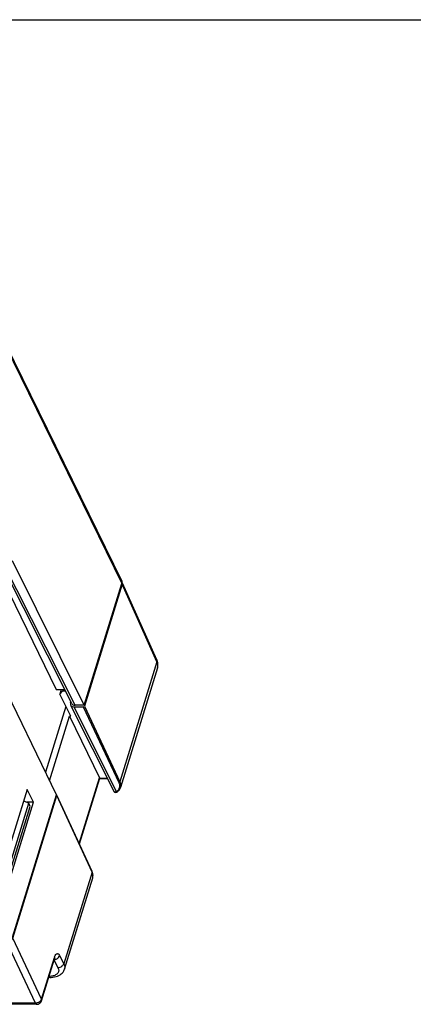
# Model space of a CAD drawing. Header units: millimetres. Extents: x 0 to 420, y 0 to 297.
# Tile 72 of 72: x 266 to 304, y 200 to 297. Entities that reach past the tile are written whole.
import ezdxf

# ---------------------------------------------------------------- set-up
doc = ezdxf.new("R2010")
doc.units = ezdxf.units.MM
doc.header["$LTSCALE"] = 23.1
doc.layers.get('0').update_dxf_attribs({"linetype": 'CONTINUOUS'})

msp = doc.modelspace()

# ---------------------------------------------------------------- linework, layer by layer
at = {"color": 7, "linetype": 'Continuous'}
for p, q in [((0, 297), (420, 297)), ((255.817, 282.294), (275.675, 241.827)), ((255.829, 282.074), (275.687, 241.607)), ((262.296, 245.408), (269.23, 231.205)), ((270.759, 229.807), (263.604, 244.009)), ((271.086, 229.638), (263.932, 243.837)), ((271.988, 229.638), (264.949, 243.829)), ((271.988, 229.638), (275.687, 241.607)), ((275.717, 241.545), (272.014, 229.56)), ((279.144, 233.899), (275.717, 241.545)), ((279.138, 234.109), (275.762, 241.641)), ((269.267, 220.833), (262.28, 235.224)), ((279.184, 233.989), (279.138, 234.109)), ((279.144, 233.899), (275.507, 222.128)), ((279.2, 233.321), (275.566, 221.563)), ((269.23, 231.205), (270.055, 231.205)), ((269.731, 231.205), (269.587, 230.74)), ((269.943, 231.205), (269.895, 231.048)), ((269.895, 231.048), (269.587, 230.74)), ((270.659, 228.578), (269.587, 230.74)), ((269.895, 231.048), (270.134, 231.048)), ((270.188, 229.528), (268.188, 223.055)), ((270.637, 229.873), (270.671, 229.983)), ((270.65, 229.651), (274.912, 221.192)), ((270.976, 229.482), (271.897, 229.482)), ((270.976, 229.482), (275.173, 221.152)), ((271.988, 229.638), (271.086, 229.638)), ((271.897, 229.482), (275.39, 222.051)), ((272.014, 229.56), (275.507, 222.128)), ((268.587, 222.233), (270.548, 228.578)), ((270.659, 228.578), (270.548, 228.578)), ((270.548, 228.578), (273.503, 222.526)), ((271.5, 216.046), (273.503, 222.526)), ((271.515, 216.014), (273.51, 222.468)), ((273.508, 222.465), (274.27, 222.465)), ((273.51, 222.443), (274.281, 222.443)), ((266.393, 221.383), (263.962, 213.514)), ((264.821, 206.445), (269.267, 220.833)), ((264.973, 206.758), (269.306, 220.779)), ((267.017, 220.111), (266.393, 221.383)), ((272.763, 213.299), (269.304, 220.822)), ((272.765, 213.256), (269.306, 220.779)), ((275.256, 221.149), (275.282, 221.169)), ((275.256, 221.149), (275.256, 221.149)), ((264.373, 212.993), (266.542, 220.01)), ((264.52, 212.695), (266.688, 219.712)), ((264.586, 212.242), (267.017, 220.111)), ((266.048, 220.267), (266.542, 220.01)), ((267.017, 220.111), (266.352, 220.109)), ((266.688, 219.712), (266.542, 220.01)), ((272.765, 213.256), (269.984, 204.255)), ((272.808, 213.187), (272.763, 213.299)), ((272.839, 213.068), (272.808, 213.187)), ((270.05, 203.714), (272.822, 212.685)), ((267.2, 200.369), (264.39, 206.369)), ((267.783, 200.757), (264.973, 206.758)), ((267.783, 200.757), (269.052, 204.863)), ((267.798, 200.615), (269.067, 204.72)), ((269.026, 204.588), (269.408, 203.854)), ((269.568, 205.056), (269.984, 204.255)), ((268.607, 202.905), (268.506, 202.905)), ((268.607, 202.905), (268.747, 202.909)), ((267.2, 200.369), (264.787, 200.369)), ((267.32, 200.262), (264.819, 200.262))]:
    msp.add_line(p, q, dxfattribs=at)
for points in [[(279.242, 233.711), (279.222, 233.85), (279.184, 233.989)], [(279.199, 233.318), (279.228, 233.437), (279.244, 233.572), (279.242, 233.711)], [(275.448, 221.335), (275.491, 221.397), (275.526, 221.462), (275.555, 221.529), (275.567, 221.565)], [(274.912, 221.192), (274.92, 221.177), (274.945, 221.145), (274.976, 221.118), (275.011, 221.1), (275.05, 221.089), (275.09, 221.086), (275.13, 221.091), (275.17, 221.103), (275.209, 221.12), (275.249, 221.144), (275.256, 221.149)], [(275.282, 221.169), (275.344, 221.221), (275.399, 221.276), (275.448, 221.335)], [(272.822, 212.682), (272.833, 212.723), (272.852, 212.834), (272.854, 212.95), (272.839, 213.068)], [(269.067, 204.72), (269.069, 204.729), (269.081, 204.764), (269.092, 204.792), (269.102, 204.813), (269.109, 204.827)], [(268.747, 202.909), (268.907, 202.923), (269.069, 202.949), (269.229, 202.988), (269.376, 203.039), (269.509, 203.1), (269.629, 203.17), (269.736, 203.25), (269.829, 203.338), (269.908, 203.433), (269.974, 203.535), (270.025, 203.643), (270.051, 203.715)]]:
    msp.add_lwpolyline(points, dxfattribs=at)
for centre, radius, start, end in [((275.44, 241.712), 0.262, 18.40717, 26.146), ((275.347, 241.712), 0.356, 342.76251, 351.45296), ((278.549, 233.522), 0.681, 342.83144, 348.79913), ((275.051, 221.261), 0.156, 206.63357, 210.25462), ((275.044, 221.257), 0.147, 210.24752, 215.35592), ((275.039, 221.254), 0.141, 215.372, 219.05774), ((274.648, 221.88), 0.898, 305.80614, 309.82546), ((274.851, 221.698), 0.623, 333.44343, 340.91769), ((272.187, 212.88), 0.665, 342.87618, 345.93917), ((272.185, 212.881), 0.667, 345.93851, 347.0353), ((272.175, 212.883), 0.677, 347.05224, 353.35), ((270.307, 204.476), 1.313, 159.31389, 162.88459), ((268.98, 205.298), 0.646, 287.78455, 293.55724), ((267.206, 200.936), 0.566, 269.39442, 275.48242), ((267.32, 200.766), 0.503, 270.07915, 285.1089), ((267.32, 200.762), 0.5, 285.11054, 342.86639)]:
    msp.add_arc(centre, radius, start, end, dxfattribs=at)
for centre, major_axis, ratio, start_param, end_param in [((275.257, 241.545), (0.449, 0.22), 0.721287, 5.685875, 6.377605), ((271.097, 229.873), (0.449, 0.22), 0.721473, 2.544305, 4.115074), ((271.207, 230.03), (0.449, 0.22), 0.721473, -3.133808, -2.168111), ((271.922, 229.56), (0.0898, 0.044), 0.721516, -2.167778, -0.597073), ((273.318, 222.527), (0.191, -0.058), 0.568759, -0.002011, 0.487982), ((269.214, 220.78), (0.0902, 0.0431), 0.724825, -0.589679, 0.798058)]:
    msp.add_ellipse(centre, major_axis=major_axis, ratio=ratio, start_param=start_param, end_param=end_param, dxfattribs=at)
for points, knots in [([(275.689, 241.795), (275.692, 241.784), (275.704, 241.74), (275.704, 241.694), (275.699, 241.66)], [0, 0, 0, 0, 0.243697, 1, 1, 1, 1]), ([(279.144, 233.899), (279.155, 233.934), (279.167, 234.006), (279.152, 234.077), (279.138, 234.109)], [0, 0, 0, 0, 0.515964, 1, 1, 1, 1]), ([(279.217, 233.39), (279.233, 233.471), (279.235, 233.649), (279.182, 233.817), (279.144, 233.899)], [0, 0, 0, 0, 0.477382, 1, 1, 1, 1]), ([(275.507, 222.128), (275.5, 222.106), (275.465, 222.066), (275.415, 222.05), (275.39, 222.051)], [0, 0, 0, 0, 0.482512, 1, 1, 1, 1]), ([(275.39, 222.051), (275.4, 222.03), (275.434, 221.951), (275.458, 221.866), (275.467, 221.803)], [0, 0, 0, 0, 0.261354, 1, 1, 1, 1]), ([(275.467, 221.803), (275.471, 221.776), (275.48, 221.673), (275.465, 221.567), (275.44, 221.495)], [0, 0, 0, 0, 0.258482, 1, 1, 1, 1]), ([(275.507, 222.128), (275.55, 222.037), (275.609, 221.85), (275.593, 221.652), (275.567, 221.565)], [0, 0, 0, 0, 0.524794, 1, 1, 1, 1]), ([(275.138, 221.135), (275.111, 221.124), (275.056, 221.108), (274.998, 221.118), (274.974, 221.129)], [0, 0, 0, 0, 0.536643, 1, 1, 1, 1]), ([(275.256, 221.149), (275.245, 221.142), (275.215, 221.134), (275.187, 221.144), (275.173, 221.152)], [0, 0, 0, 0, 0.46611, 1, 1, 1, 1]), ([(275.314, 221.279), (275.307, 221.271), (275.279, 221.24), (275.248, 221.211), (275.223, 221.19)], [0, 0, 0, 0, 0.245295, 1, 1, 1, 1]), ([(275.409, 221.42), (275.403, 221.407), (275.376, 221.358), (275.342, 221.311), (275.314, 221.279)], [0, 0, 0, 0, 0.245725, 1, 1, 1, 1]), ([(272.765, 213.256), (272.766, 213.26), (272.769, 213.274), (272.768, 213.29), (272.763, 213.299)], [0, 0, 0, 0, 0.263968, 1, 1, 1, 1]), ([(272.838, 213.031), (272.835, 213.05), (272.818, 213.127), (272.79, 213.202), (272.765, 213.256)], [0, 0, 0, 0, 0.241282, 1, 1, 1, 1]), ([(272.848, 212.804), (272.85, 212.823), (272.856, 212.899), (272.849, 212.975), (272.838, 213.031)], [0, 0, 0, 0, 0.244273, 1, 1, 1, 1]), ([(269.079, 204.94), (269.106, 205.012), (269.153, 205.111), (269.245, 205.206), (269.314, 205.242), (269.387, 205.242), (269.456, 205.207), (269.518, 205.142), (269.552, 205.087), (269.568, 205.056)], [0, 0, 0, 0, 0.32068, 0.44202, 0.542567, 0.634438, 0.734101, 0.854273, 1, 1, 1, 1]), ([(269.047, 204.656), (269.058, 204.657), (269.102, 204.662), (269.146, 204.673), (269.177, 204.683)], [0, 0, 0, 0, 0.245881, 1, 1, 1, 1]), ([(269.052, 204.863), (269.058, 204.851), (269.075, 204.806), (269.077, 204.754), (269.067, 204.72)], [0, 0, 0, 0, 0.271887, 1, 1, 1, 1]), ([(269.238, 204.706), (269.317, 204.74), (269.456, 204.835), (269.547, 204.98), (269.568, 205.056)], [0, 0, 0, 0, 0.522292, 1, 1, 1, 1]), ([(269.984, 204.255), (269.952, 204.14), (269.782, 203.934), (269.534, 203.852), (269.408, 203.854)], [0, 0, 0, 0, 0.486369, 1, 1, 1, 1]), ([(269.984, 204.255), (270.028, 204.168), (270.09, 203.99), (270.076, 203.798), (270.051, 203.715)], [0, 0, 0, 0, 0.526757, 1, 1, 1, 1]), ([(269.408, 203.854), (269.451, 203.769), (269.494, 203.63), (269.465, 203.448), (269.381, 203.281), (269.167, 203.113), (268.956, 203.05), (268.838, 203.028)], [0, 0, 0, 0, 0.237589, 0.345968, 0.455273, 0.699107, 1, 1, 1, 1]), ([(268.607, 202.905), (268.599, 202.905), (268.565, 202.911), (268.538, 202.936), (268.522, 202.956)], [0, 0, 0, 0, 0.219221, 1, 1, 1, 1]), ([(268.838, 203.028), (268.814, 203.023), (268.714, 203.007), (268.613, 203), (268.536, 202.998)], [0, 0, 0, 0, 0.240207, 1, 1, 1, 1]), ([(267.2, 200.369), (267.208, 200.353), (267.227, 200.32), (267.265, 200.276), (267.303, 200.262), (267.32, 200.262)], [0, 0, 0, 0, 0.315799, 0.698926, 1, 1, 1, 1]), ([(267.561, 200.48), (267.538, 200.465), (267.445, 200.411), (267.34, 200.379), (267.26, 200.372)], [0, 0, 0, 0, 0.252786, 1, 1, 1, 1]), ([(267.701, 200.606), (267.692, 200.594), (267.65, 200.547), (267.601, 200.506), (267.561, 200.48)], [0, 0, 0, 0, 0.243571, 1, 1, 1, 1]), ([(267.783, 200.757), (267.779, 200.744), (267.759, 200.69), (267.729, 200.64), (267.701, 200.606)], [0, 0, 0, 0, 0.238363, 1, 1, 1, 1]), ([(267.798, 200.615), (267.801, 200.626), (267.811, 200.673), (267.799, 200.723), (267.783, 200.757)], [0, 0, 0, 0, 0.236755, 1, 1, 1, 1])]:
    msp.add_open_spline(points, degree=3, knots=knots, dxfattribs=at)
for points in [[(274.974, 221.129), (274.957, 221.137), (274.941, 221.15), (274.929, 221.165)], [(275.173, 221.152), (275.162, 221.146), (275.15, 221.14), (275.138, 221.135)]]:
    msp.add_open_spline(points, degree=3, dxfattribs=at)

doc.saveas('drawing.dxf')
